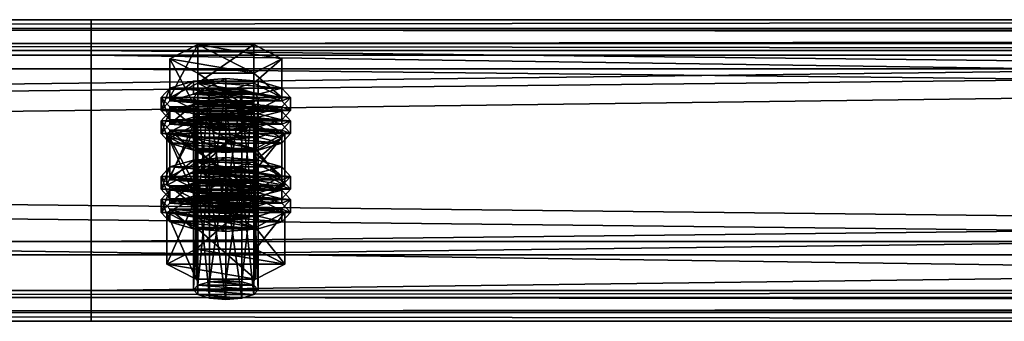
# Model space of a CAD drawing. Header units: millimetres. Extents: x 60485 to 71303, y 100 to 16900.
# Tile 244 of 256: x 65487 to 65669, y 5761 to 5817. Entities that reach past the tile are written whole.
import ezdxf

# ---------------------------------------------------------------- set-up
doc = ezdxf.new("R2010")
doc.units = ezdxf.units.MM
doc.layers.add('13', color=7, linetype='Continuous')
doc.layers.add('9', color=7, linetype='Continuous')

msp = doc.modelspace()

# ---------------------------------------------------------------- meshes
at = {"layer": '13', "color": 7}
mesh = msp.add_polyface(dxfattribs=at)
corners = [(65522, 5783.27, 4775.18), (65525, 5804.54, 4780.84), (65522, 5804.3, 4781.61), (65522, 5801.27, 4791.55), (65528, 5801.27, 4791.55), (65525, 5801.03, 4792.32), (65519.8, 5801.91, 4789.45), (65530.2, 5801.91, 4789.45), (65519, 5802.78, 4786.58), (65531, 5802.78, 4786.58), (65519.8, 5803.66, 4783.71), (65530.2, 5803.66, 4783.71), (65528, 5804.3, 4781.61), (65514.61, 5802.78, 4786.58), (65519.8, 5805.42, 4777.98), (65519.8, 5812.59, 4780.17), (65514.61, 5809.96, 4788.78), (65530.2, 5812.59, 4780.17), (65530.2, 5800.15, 4795.19), (65519.8, 5800.15, 4795.19), (65519.8, 5807.32, 4797.38), (65530.2, 5807.32, 4797.38), (65513, 5800.39, 4785.85), (65514.61, 5802.15, 4780.11), (65514.61, 5804.54, 4780.84), (65513, 5802.78, 4786.58), (65519, 5803.43, 4775.91), (65519, 5805.82, 4776.64), (65525, 5803.9, 4774.38), (65525, 5806.3, 4775.11), (65525, 5796.88, 4797.33), (65519, 5799.75, 4796.52), (65525, 5799.27, 4798.06), (65519, 5797.35, 4795.79), (65514.61, 5798.64, 4791.59), (65514.61, 5801.03, 4792.32), (65531, 5803.43, 4775.91), (65535.39, 5802.15, 4780.11), (65537, 5800.39, 4785.85), (65535.39, 5798.64, 4791.59), (65531, 5799.75, 4796.52), (65535.39, 5801.03, 4792.32), (65537, 5802.78, 4786.58), (65535.39, 5804.54, 4780.84), (65514.61, 5797.85, 4778.8), (65519, 5799.13, 4774.6), (65519, 5801.52, 4775.33), (65514.61, 5800.24, 4779.53), (65525, 5799.6, 4773.06), (65525, 5801.99, 4773.79), (65537, 5798.48, 4785.27), (65513, 5798.48, 4785.27), (65535.39, 5800.24, 4779.53)]
mesh.append_faces([[corners[k] for k in face] for face in [(0, 1, 2, 2), (3, 4, 5, 5), (12, 2, 1, 1), (13, 15, 16, 16), (14, 17, 15, 15), (19, 16, 20, 20), (18, 13, 19, 19), (16, 21, 20, 20), (22, 24, 25, 25), (23, 27, 24, 24), (26, 29, 27, 27), (30, 31, 32, 32), (33, 35, 31, 31), (34, 25, 35, 35), (26, 36, 28, 28), (31, 40, 32, 32), (44, 46, 47, 47), (45, 49, 46, 46)]], dxfattribs={"vtx0": -1, "color": 7})
mesh.append_faces([[corners[k] for k in face] for face in [(4, 3, 6, 6), (7, 6, 8, 8), (9, 8, 10, 10), (11, 10, 2, 2), (18, 14, 13, 13), (21, 16, 15, 15), (37, 26, 23, 23), (38, 23, 22, 22), (39, 22, 34, 34), (40, 31, 35, 35), (41, 35, 25, 25), (42, 25, 24, 24), (43, 24, 27, 27), (50, 51, 47, 47), (52, 47, 46, 46)]], dxfattribs={"vtx0": -1, "vtx2": -1, "vtx3": -1, "color": 7})
mesh.append_faces([[corners[k] for k in face] for face in [(13, 14, 15, 15), (18, 19, 20, 20), (19, 13, 16, 16), (22, 23, 24, 24), (23, 26, 27, 27), (26, 28, 29, 29), (33, 34, 35, 35), (34, 22, 25, 25), (44, 45, 46, 46), (45, 48, 49, 49)]], dxfattribs={"vtx2": -1, "vtx3": -1, "color": 7})
mesh = msp.add_polyface(dxfattribs=at)
corners = [(65525, 5783.5, 4774.41), (65528, 5804.3, 4781.61), (65525, 5804.54, 4780.84), (65528, 5783.27, 4775.18), (65530.2, 5803.66, 4783.71), (65528, 5801.27, 4791.55), (65519.8, 5801.91, 4789.45), (65530.2, 5801.91, 4789.45), (65519, 5802.78, 4786.58), (65531, 5802.78, 4786.58), (65519.8, 5803.66, 4783.71), (65522, 5804.3, 4781.61), (65519.8, 5805.42, 4777.98), (65530.2, 5805.42, 4777.98), (65530.2, 5812.59, 4780.17), (65535.39, 5802.78, 4786.58), (65535.39, 5809.96, 4788.78), (65530.2, 5800.15, 4795.19), (65530.2, 5807.32, 4797.38), (65519.8, 5807.32, 4797.38), (65519.8, 5812.59, 4780.17), (65525, 5803.9, 4774.38), (65531, 5803.43, 4775.91), (65531, 5805.82, 4776.64), (65525, 5806.3, 4775.11), (65535.39, 5802.15, 4780.11), (65535.39, 5804.54, 4780.84), (65537, 5800.39, 4785.85), (65537, 5802.78, 4786.58), (65535.39, 5798.64, 4791.59), (65535.39, 5801.03, 4792.32), (65531, 5799.75, 4796.52), (65531, 5797.35, 4795.79), (65525, 5799.27, 4798.06), (65519, 5803.43, 4775.91), (65514.61, 5802.15, 4780.11), (65513, 5800.39, 4785.85), (65514.61, 5801.03, 4792.32), (65513, 5802.78, 4786.58), (65514.61, 5804.54, 4780.84), (65519, 5805.82, 4776.64), (65525, 5799.6, 4773.06), (65531, 5799.13, 4774.6), (65531, 5801.52, 4775.33), (65525, 5801.99, 4773.79), (65535.39, 5797.85, 4778.8), (65535.39, 5800.24, 4779.53), (65537, 5798.48, 4785.27), (65519, 5799.13, 4774.6), (65514.61, 5800.24, 4779.53), (65519, 5801.52, 4775.33)]
mesh.append_faces([[corners[k] for k in face] for face in [(0, 1, 2, 2), (3, 4, 1, 1), (13, 16, 14, 14), (15, 18, 16, 16), (17, 19, 18, 18), (12, 15, 13, 13), (16, 20, 14, 14), (21, 23, 24, 24), (22, 26, 23, 23), (25, 28, 26, 26), (27, 30, 28, 28), (29, 31, 30, 30), (32, 33, 31, 31), (23, 40, 24, 24), (41, 43, 44, 44), (42, 46, 43, 43), (45, 47, 46, 46), (48, 42, 41, 41), (43, 50, 44, 44)]], dxfattribs={"vtx0": -1, "color": 7})
mesh.append_faces([[corners[k] for k in face] for face in [(5, 6, 7, 7), (7, 8, 9, 9), (9, 10, 4, 4), (4, 11, 1, 1), (15, 12, 17, 17), (18, 20, 16, 16), (22, 34, 25, 25), (25, 35, 27, 27), (27, 36, 29, 29), (31, 37, 30, 30), (30, 38, 28, 28), (28, 39, 26, 26), (26, 40, 23, 23), (47, 49, 46, 46), (46, 50, 43, 43)]], dxfattribs={"vtx0": -1, "vtx1": -1, "color": 7})
mesh.append_faces([[corners[k] for k in face] for face in [(12, 13, 14, 14), (13, 15, 16, 16), (15, 17, 18, 18), (21, 22, 23, 23), (22, 25, 26, 26), (25, 27, 28, 28), (27, 29, 30, 30), (41, 42, 43, 43), (42, 45, 46, 46)]], dxfattribs={"vtx2": -1, "vtx3": -1, "color": 7})
mesh = msp.add_polyface(dxfattribs=at)
corners = [(65514.61, 5788.16, 4834.4), (65519.8, 5790.79, 4825.79), (65519.8, 5797.96, 4827.98), (65514.61, 5795.33, 4836.59), (65530.2, 5797.96, 4827.98), (65519.8, 5785.53, 4843), (65519.8, 5792.7, 4845.2), (65530.2, 5792.7, 4845.2), (65519, 5788.81, 4823.73), (65525, 5791.67, 4822.92), (65519, 5791.2, 4824.46), (65531, 5791.2, 4824.46), (65519, 5781.75, 4780.15), (65519.8, 5782.62, 4777.28), (65519.8, 5803.66, 4783.71), (65519, 5802.78, 4786.58), (65522, 5783.27, 4775.18), (65522, 5804.3, 4781.61), (65525, 5783.5, 4774.41), (65525, 5804.54, 4780.84), (65525, 5779.99, 4785.88), (65522, 5780.23, 4785.12), (65522, 5801.27, 4791.55), (65525, 5801.03, 4792.32), (65519.8, 5780.87, 4783.02), (65519.8, 5801.91, 4789.45), (65514.03, 5786.53, 4781.61), (65519.52, 5789.31, 4772.53), (65519.52, 5798.87, 4775.45), (65514.03, 5796.09, 4784.53), (65530.48, 5798.87, 4775.45), (65519.52, 5783.75, 4790.69), (65519.52, 5793.31, 4793.62), (65530.48, 5793.31, 4793.62), (65535.97, 5796.09, 4784.53), (65525, 5796.88, 4797.33), (65519, 5797.35, 4795.79), (65519, 5799.75, 4796.52), (65531, 5797.35, 4795.79), (65514.61, 5798.64, 4791.59), (65513, 5796.09, 4784.53), (65514.61, 5797.85, 4778.8), (65514.61, 5800.24, 4779.53), (65513, 5798.48, 4785.27), (65525, 5792.58, 4796.01), (65519, 5793.05, 4794.47), (65519, 5795.44, 4795.2), (65525, 5794.97, 4796.74), (65514.61, 5794.34, 4790.27), (65514.61, 5796.73, 4791), (65535.39, 5797.85, 4778.8), (65519, 5799.13, 4774.6), (65537, 5796.09, 4784.53), (65535.39, 5794.34, 4790.27), (65531, 5793.05, 4794.47), (65531, 5795.44, 4795.2), (65535.39, 5796.73, 4791)]
mesh.append_faces([[corners[k] for k in face] for face in [(0, 2, 3, 3), (1, 4, 2, 2), (5, 3, 6, 6), (3, 7, 6, 6), (8, 9, 10, 10), (11, 10, 9, 9), (12, 14, 15, 15), (13, 17, 14, 14), (20, 22, 23, 23), (21, 25, 22, 22), (24, 15, 25, 25), (26, 28, 29, 29), (27, 30, 28, 28), (31, 29, 32, 32), (29, 33, 32, 32), (38, 36, 35, 35), (40, 42, 43, 43), (44, 46, 47, 47), (45, 49, 46, 46), (48, 43, 49, 49)]], dxfattribs={"vtx0": -1, "color": 7})
mesh.append_faces([[corners[k] for k in face] for face in [(7, 3, 2, 2), (34, 29, 28, 28), (38, 39, 36, 36), (50, 51, 41, 41), (52, 41, 40, 40), (53, 40, 48, 48), (54, 48, 45, 45), (55, 46, 49, 49), (56, 49, 43, 43)]], dxfattribs={"vtx0": -1, "vtx2": -1, "vtx3": -1, "color": 7})
mesh.append_faces([[corners[k] for k in face] for face in [(0, 1, 2, 2), (5, 0, 3, 3), (12, 13, 14, 14), (13, 16, 17, 17), (16, 18, 19, 19), (20, 21, 22, 22), (21, 24, 25, 25), (24, 12, 15, 15), (26, 27, 28, 28), (35, 36, 37, 37), (40, 41, 42, 42), (44, 45, 46, 46), (45, 48, 49, 49), (48, 40, 43, 43)]], dxfattribs={"vtx2": -1, "vtx3": -1, "color": 7})
mesh = msp.add_polyface(dxfattribs=at)
corners = [(65519.8, 5790.79, 4825.79), (65530.2, 5790.79, 4825.79), (65530.2, 5797.96, 4827.98), (65535.39, 5788.16, 4834.4), (65535.39, 5795.33, 4836.59), (65530.2, 5792.7, 4845.2), (65530.2, 5785.53, 4843), (65519.8, 5792.7, 4845.2), (65519.8, 5797.96, 4827.98), (65525, 5789.28, 4822.19), (65531, 5791.2, 4824.46), (65525, 5791.67, 4822.92), (65535.39, 5789.91, 4828.66), (65519, 5791.2, 4824.46), (65525, 5783.5, 4774.41), (65528, 5783.27, 4775.18), (65528, 5804.3, 4781.61), (65530.2, 5782.62, 4777.28), (65530.2, 5803.66, 4783.71), (65531, 5781.75, 4780.15), (65531, 5802.78, 4786.58), (65530.2, 5780.87, 4783.02), (65530.2, 5801.91, 4789.45), (65528, 5780.23, 4785.12), (65528, 5801.27, 4791.55), (65525, 5801.03, 4792.32), (65519.52, 5789.31, 4772.53), (65530.48, 5789.31, 4772.53), (65530.48, 5798.87, 4775.45), (65535.97, 5786.53, 4781.61), (65535.97, 5796.09, 4784.53), (65530.48, 5793.31, 4793.62), (65530.48, 5783.75, 4790.69), (65519.52, 5793.31, 4793.62), (65514.03, 5796.09, 4784.53), (65519.52, 5798.87, 4775.45), (65535.39, 5798.64, 4791.59), (65531, 5797.35, 4795.79), (65531, 5799.75, 4796.52), (65525, 5796.88, 4797.33), (65525, 5799.27, 4798.06), (65514.61, 5798.64, 4791.59), (65535.39, 5797.85, 4778.8), (65537, 5796.09, 4784.53), (65537, 5798.48, 4785.27), (65535.39, 5794.34, 4790.27), (65535.39, 5796.73, 4791), (65531, 5793.05, 4794.47), (65531, 5795.44, 4795.2), (65525, 5792.58, 4796.01), (65525, 5794.97, 4796.74), (65531, 5799.13, 4774.6), (65519, 5799.13, 4774.6), (65514.61, 5797.85, 4778.8), (65513, 5796.09, 4784.53), (65514.61, 5794.34, 4790.27), (65519, 5793.05, 4794.47), (65519, 5795.44, 4795.2), (65514.61, 5796.73, 4791), (65513, 5798.48, 4785.27)]
mesh.append_faces([[corners[k] for k in face] for face in [(1, 4, 2, 2), (3, 5, 4, 4), (6, 7, 5, 5), (4, 8, 2, 2), (9, 10, 11, 11), (17, 20, 18, 18), (19, 22, 20, 20), (21, 24, 22, 22), (23, 25, 24, 24), (27, 30, 28, 28), (29, 31, 30, 30), (32, 33, 31, 31), (30, 35, 28, 28), (43, 46, 44, 44), (45, 48, 46, 46), (47, 50, 48, 48), (47, 56, 49, 49), (57, 48, 50, 50)]], dxfattribs={"vtx0": -1, "color": 7})
mesh.append_faces([[corners[k] for k in face] for face in [(5, 8, 4, 4), (12, 13, 10, 10), (31, 34, 30, 30), (36, 41, 37, 37), (51, 52, 42, 42), (42, 53, 43, 43), (43, 54, 45, 45), (45, 55, 47, 47), (48, 58, 46, 46), (46, 59, 44, 44)]], dxfattribs={"vtx0": -1, "vtx1": -1, "color": 7})
mesh.append_faces([[corners[k] for k in face] for face in [(0, 1, 2, 2), (1, 3, 4, 4), (14, 15, 16, 16), (15, 17, 18, 18), (17, 19, 20, 20), (19, 21, 22, 22), (21, 23, 24, 24), (26, 27, 28, 28), (27, 29, 30, 30), (36, 37, 38, 38), (37, 39, 40, 40), (42, 43, 44, 44), (43, 45, 46, 46), (45, 47, 48, 48), (47, 49, 50, 50)]], dxfattribs={"vtx2": -1, "vtx3": -1, "color": 7})
mesh = msp.add_polyface(dxfattribs=at)
corners = [(65525, 5768.88, 4822.22), (65528, 5789.68, 4829.43), (65525, 5789.91, 4828.66), (65528, 5768.64, 4822.99), (65530.2, 5789.04, 4831.53), (65530.2, 5768, 4825.09), (65531, 5788.16, 4834.4), (65528, 5786.64, 4839.36), (65519.8, 5787.28, 4837.26), (65530.2, 5787.28, 4837.26), (65519, 5788.16, 4834.4), (65519.8, 5789.04, 4831.53), (65522, 5789.68, 4829.43), (65535.39, 5788.16, 4834.4), (65530.2, 5785.53, 4843), (65530.2, 5792.7, 4845.2), (65519.8, 5790.79, 4825.79), (65530.2, 5790.79, 4825.79), (65535.97, 5781.47, 4832.35), (65519.52, 5784.24, 4823.26), (65530.48, 5784.24, 4823.26), (65525, 5789.28, 4822.19), (65531, 5788.81, 4823.73), (65531, 5791.2, 4824.46), (65535.39, 5787.52, 4827.93), (65535.39, 5789.91, 4828.66), (65537, 5785.77, 4833.66), (65537, 5788.16, 4834.4), (65535.39, 5784.01, 4839.4), (65535.39, 5786.4, 4840.13), (65531, 5782.73, 4843.6), (65531, 5785.12, 4844.33), (65525, 5782.26, 4845.14), (65525, 5784.65, 4845.87), (65519, 5788.81, 4823.73), (65514.61, 5787.52, 4827.93), (65513, 5785.77, 4833.66), (65519, 5785.12, 4844.33), (65514.61, 5786.4, 4840.13), (65513, 5788.16, 4834.4), (65514.61, 5789.91, 4828.66), (65525, 5784.98, 4820.87), (65531, 5784.51, 4822.41), (65531, 5786.9, 4823.14), (65525, 5787.37, 4821.6), (65535.39, 5783.22, 4826.61), (65535.39, 5785.61, 4827.34), (65537, 5783.86, 4833.08), (65519, 5784.51, 4822.41), (65514.61, 5785.61, 4827.34), (65519, 5786.9, 4823.14), (65528, 5780.23, 4785.12), (65525, 5779.99, 4785.88), (65525, 5801.03, 4792.32), (65535.97, 5786.53, 4781.61), (65530.48, 5783.75, 4790.69), (65530.48, 5793.31, 4793.62), (65519.52, 5789.31, 4772.53), (65530.48, 5789.31, 4772.53)]
mesh.append_faces([[corners[k] for k in face] for face in [(0, 1, 2, 2), (3, 4, 1, 1), (5, 6, 4, 4), (16, 13, 17, 17), (18, 19, 20, 20), (22, 25, 23, 23), (24, 27, 25, 25), (26, 29, 27, 27), (28, 31, 29, 29), (30, 33, 31, 31), (37, 31, 33, 33), (41, 43, 44, 44), (42, 46, 43, 43), (45, 47, 46, 46), (48, 42, 41, 41), (43, 50, 44, 44), (57, 54, 58, 58)]], dxfattribs={"vtx0": -1, "color": 7})
mesh.append_faces([[corners[k] for k in face] for face in [(7, 8, 9, 9), (9, 10, 6, 6), (6, 11, 4, 4), (4, 12, 1, 1), (13, 16, 14, 14), (22, 34, 24, 24), (24, 35, 26, 26), (26, 36, 28, 28), (31, 38, 29, 29), (29, 39, 27, 27), (27, 40, 25, 25), (42, 48, 45, 45), (47, 49, 46, 46), (46, 50, 43, 43), (54, 57, 55, 55)]], dxfattribs={"vtx0": -1, "vtx1": -1, "color": 7})
mesh.append_faces([[corners[k] for k in face] for face in [(13, 14, 15, 15), (21, 22, 23, 23), (22, 24, 25, 25), (24, 26, 27, 27), (26, 28, 29, 29), (28, 30, 31, 31), (30, 32, 33, 33), (41, 42, 43, 43), (42, 45, 46, 46), (51, 52, 53, 53), (54, 55, 56, 56)]], dxfattribs={"vtx2": -1, "vtx3": -1, "color": 7})
mesh = msp.add_polyface(dxfattribs=at)
corners = [(65519.8, 5768, 4825.09), (65522, 5789.68, 4829.43), (65519.8, 5789.04, 4831.53), (65522, 5768.64, 4822.99), (65525, 5789.91, 4828.66), (65522, 5786.64, 4839.36), (65528, 5786.64, 4839.36), (65525, 5786.4, 4840.13), (65519.8, 5787.28, 4837.26), (65530.2, 5787.28, 4837.26), (65519, 5788.16, 4834.4), (65531, 5788.16, 4834.4), (65530.2, 5789.04, 4831.53), (65528, 5789.68, 4829.43), (65530.2, 5785.53, 4843), (65519.8, 5785.53, 4843), (65519.8, 5792.7, 4845.2), (65519.8, 5790.79, 4825.79), (65514.61, 5788.16, 4834.4), (65513, 5785.77, 4833.66), (65514.61, 5787.52, 4827.93), (65514.61, 5789.91, 4828.66), (65513, 5788.16, 4834.4), (65519, 5788.81, 4823.73), (65519, 5791.2, 4824.46), (65525, 5789.28, 4822.19), (65525, 5791.67, 4822.92), (65525, 5782.26, 4845.14), (65519, 5782.73, 4843.6), (65519, 5785.12, 4844.33), (65525, 5784.65, 4845.87), (65514.61, 5784.01, 4839.4), (65514.61, 5786.4, 4840.13), (65531, 5788.81, 4823.73), (65535.39, 5787.52, 4827.93), (65537, 5785.77, 4833.66), (65535.39, 5784.01, 4839.4), (65531, 5785.12, 4844.33), (65535.39, 5786.4, 4840.13), (65537, 5788.16, 4834.4), (65535.39, 5789.91, 4828.66), (65513, 5781.47, 4832.35), (65514.61, 5783.22, 4826.61), (65514.61, 5785.61, 4827.34), (65513, 5783.86, 4833.08), (65519, 5784.51, 4822.41), (65519, 5786.9, 4823.14), (65525, 5784.98, 4820.87), (65525, 5787.37, 4821.6), (65535.39, 5783.22, 4826.61), (65537, 5783.86, 4833.08), (65535.39, 5785.61, 4827.34), (65530.48, 5783.75, 4790.69), (65519.52, 5783.75, 4790.69), (65519.52, 5793.31, 4793.62), (65514.03, 5786.53, 4781.61), (65514.03, 5796.09, 4784.53), (65519.52, 5789.31, 4772.53)]
mesh.append_faces([[corners[k] for k in face] for face in [(0, 1, 2, 2), (3, 4, 1, 1), (5, 6, 7, 7), (13, 1, 4, 4), (14, 18, 15, 15), (19, 21, 22, 22), (20, 24, 21, 21), (27, 29, 30, 30), (28, 32, 29, 29), (31, 22, 32, 32), (23, 33, 25, 25), (41, 43, 44, 44), (42, 46, 43, 43), (45, 48, 46, 46), (52, 55, 53, 53)]], dxfattribs={"vtx0": -1, "color": 7})
mesh.append_faces([[corners[k] for k in face] for face in [(6, 5, 8, 8), (9, 8, 10, 10), (11, 10, 2, 2), (12, 2, 1, 1), (14, 17, 18, 18), (34, 23, 20, 20), (35, 20, 19, 19), (36, 19, 31, 31), (37, 29, 32, 32), (38, 32, 22, 22), (39, 22, 21, 21), (40, 21, 24, 24), (49, 45, 42, 42), (50, 44, 43, 43), (51, 43, 46, 46), (52, 57, 55, 55)]], dxfattribs={"vtx0": -1, "vtx2": -1, "vtx3": -1, "color": 7})
mesh.append_faces([[corners[k] for k in face] for face in [(14, 15, 16, 16), (19, 20, 21, 21), (20, 23, 24, 24), (23, 25, 26, 26), (27, 28, 29, 29), (28, 31, 32, 32), (31, 19, 22, 22), (41, 42, 43, 43), (42, 45, 46, 46), (45, 47, 48, 48), (52, 53, 54, 54), (53, 55, 56, 56)]], dxfattribs={"vtx2": -1, "vtx3": -1, "color": 7})
mesh = msp.add_polyface(dxfattribs=at)
corners = [(65519, 5767.12, 4827.96), (65519.8, 5768, 4825.09), (65519.8, 5789.04, 4831.53), (65519, 5788.16, 4834.4), (65522, 5768.64, 4822.99), (65522, 5789.68, 4829.43), (65525, 5768.88, 4822.22), (65525, 5789.91, 4828.66), (65525, 5765.37, 4833.7), (65522, 5765.6, 4832.93), (65522, 5786.64, 4839.36), (65525, 5786.4, 4840.13), (65519.8, 5766.24, 4830.83), (65519.8, 5787.28, 4837.26), (65528, 5768.64, 4822.99), (65530.2, 5768, 4825.09), (65531, 5767.12, 4827.96), (65530.2, 5766.24, 4830.83), (65528, 5765.6, 4832.93), (65514.03, 5771.9, 4829.42), (65519.52, 5774.68, 4820.34), (65519.52, 5784.24, 4823.26), (65514.03, 5781.47, 4832.35), (65530.48, 5784.24, 4823.26), (65530.48, 5769.12, 4838.51), (65519.52, 5769.12, 4838.51), (65519.52, 5778.69, 4841.43), (65535.97, 5771.9, 4829.42), (65530.48, 5778.69, 4841.43), (65531, 5782.73, 4843.6), (65514.61, 5784.01, 4839.4), (65519, 5782.73, 4843.6), (65525, 5777.96, 4843.82), (65519, 5778.43, 4842.29), (65519, 5780.82, 4843.02), (65525, 5780.35, 4844.55), (65514.61, 5779.71, 4838.09), (65514.61, 5782.1, 4838.82), (65513, 5781.47, 4832.35), (65513, 5783.86, 4833.08), (65537, 5781.47, 4832.35), (65514.61, 5783.22, 4826.61), (65535.39, 5779.71, 4838.09), (65531, 5778.43, 4842.29), (65531, 5780.82, 4843.02), (65535.39, 5782.1, 4838.82), (65530.2, 5782.62, 4777.28), (65525, 5783.5, 4774.41), (65522, 5783.27, 4775.18), (65519.8, 5782.62, 4777.28), (65531, 5781.75, 4780.15), (65519, 5781.75, 4780.15), (65530.2, 5780.87, 4783.02), (65519.8, 5780.87, 4783.02), (65528, 5780.23, 4785.12), (65522, 5780.23, 4785.12)]
mesh.append_faces([[corners[k] for k in face] for face in [(0, 2, 3, 3), (8, 10, 11, 11), (9, 13, 10, 10), (12, 3, 13, 13), (4, 14, 6, 6), (18, 9, 8, 8), (19, 21, 22, 22), (20, 23, 21, 21), (25, 22, 26, 26), (24, 19, 25, 25), (22, 28, 26, 26), (32, 34, 35, 35), (33, 37, 34, 34), (36, 39, 37, 37)]], dxfattribs={"vtx0": -1, "color": 7})
mesh.append_faces([[corners[k] for k in face] for face in [(15, 4, 1, 1), (16, 1, 0, 0), (17, 0, 12, 12), (18, 12, 9, 9), (27, 20, 19, 19), (28, 22, 21, 21), (29, 30, 31, 31), (40, 41, 38, 38), (42, 38, 36, 36), (43, 36, 33, 33), (44, 34, 37, 37), (45, 37, 39, 39), (46, 47, 48, 48), (46, 48, 49, 49), (50, 49, 51, 51), (52, 51, 53, 53), (54, 53, 55, 55)]], dxfattribs={"vtx0": -1, "vtx2": -1, "vtx3": -1, "color": 7})
mesh.append_faces([[corners[k] for k in face] for face in [(0, 1, 2, 2), (1, 4, 5, 5), (4, 6, 7, 7), (8, 9, 10, 10), (9, 12, 13, 13), (12, 0, 3, 3), (19, 20, 21, 21), (24, 25, 26, 26), (25, 19, 22, 22), (32, 33, 34, 34), (33, 36, 37, 37), (36, 38, 39, 39)]], dxfattribs={"vtx2": -1, "vtx3": -1, "color": 7})
mesh = msp.add_polyface(dxfattribs=at)
corners = [(65525, 5768.88, 4822.22), (65528, 5768.64, 4822.99), (65528, 5789.68, 4829.43), (65530.2, 5768, 4825.09), (65530.2, 5789.04, 4831.53), (65531, 5767.12, 4827.96), (65531, 5788.16, 4834.4), (65530.2, 5766.24, 4830.83), (65530.2, 5787.28, 4837.26), (65528, 5765.6, 4832.93), (65528, 5786.64, 4839.36), (65525, 5765.37, 4833.7), (65525, 5786.4, 4840.13), (65522, 5768.64, 4822.99), (65519.8, 5768, 4825.09), (65519, 5767.12, 4827.96), (65519.8, 5766.24, 4830.83), (65519.52, 5774.68, 4820.34), (65530.48, 5774.68, 4820.34), (65530.48, 5784.24, 4823.26), (65535.97, 5771.9, 4829.42), (65535.97, 5781.47, 4832.35), (65530.48, 5769.12, 4838.51), (65530.48, 5778.69, 4841.43), (65519.52, 5778.69, 4841.43), (65514.03, 5771.9, 4829.42), (65519.52, 5784.24, 4823.26), (65535.39, 5784.01, 4839.4), (65514.61, 5784.01, 4839.4), (65531, 5782.73, 4843.6), (65519, 5782.73, 4843.6), (65525, 5782.26, 4845.14), (65535.39, 5783.22, 4826.61), (65537, 5781.47, 4832.35), (65537, 5783.86, 4833.08), (65535.39, 5779.71, 4838.09), (65535.39, 5782.1, 4838.82), (65531, 5778.43, 4842.29), (65531, 5780.82, 4843.02), (65525, 5777.96, 4843.82), (65525, 5780.35, 4844.55), (65514.61, 5783.22, 4826.61), (65513, 5781.47, 4832.35), (65514.61, 5779.71, 4838.09), (65519, 5778.43, 4842.29), (65519, 5780.82, 4843.02), (65514.61, 5782.1, 4838.82), (65513, 5783.86, 4833.08), (65525, 5783.5, 4774.41), (65530.2, 5782.62, 4777.28), (65528, 5783.27, 4775.18), (65519.8, 5782.62, 4777.28), (65531, 5781.75, 4780.15), (65519, 5781.75, 4780.15), (65530.2, 5780.87, 4783.02), (65519.8, 5780.87, 4783.02), (65528, 5780.23, 4785.12), (65522, 5780.23, 4785.12), (65525, 5779.99, 4785.88)]
mesh.append_faces([[corners[k] for k in face] for face in [(5, 8, 6, 6), (7, 10, 8, 8), (9, 12, 10, 10), (18, 21, 19, 19), (20, 23, 21, 21), (22, 24, 23, 23), (17, 20, 18, 18), (29, 30, 31, 31), (33, 36, 34, 34), (35, 38, 36, 36), (37, 40, 38, 38), (37, 44, 39, 39), (45, 38, 40, 40), (48, 49, 50, 50), (56, 57, 58, 58)]], dxfattribs={"vtx0": -1, "color": 7})
mesh.append_faces([[corners[k] for k in face] for face in [(1, 13, 3, 3), (3, 14, 5, 5), (5, 15, 7, 7), (7, 16, 9, 9), (20, 25, 22, 22), (23, 26, 21, 21), (27, 28, 29, 29), (32, 41, 33, 33), (33, 42, 35, 35), (35, 43, 37, 37), (38, 46, 36, 36), (36, 47, 34, 34), (49, 51, 52, 52), (52, 53, 54, 54), (54, 55, 56, 56)]], dxfattribs={"vtx0": -1, "vtx1": -1, "color": 7})
mesh.append_faces([[corners[k] for k in face] for face in [(0, 1, 2, 2), (1, 3, 4, 4), (3, 5, 6, 6), (5, 7, 8, 8), (7, 9, 10, 10), (9, 11, 12, 12), (17, 18, 19, 19), (18, 20, 21, 21), (20, 22, 23, 23), (32, 33, 34, 34), (33, 35, 36, 36), (35, 37, 38, 38), (37, 39, 40, 40)]], dxfattribs={"vtx2": -1, "vtx3": -1, "color": 7})
at = {"layer": '9', "color": 243}
mesh = msp.add_polyface(dxfattribs=at)
corners = [(66100, 5765.69, 4738.63), (66100, 5810.63, 4752.38), (62900, 5810.63, 4752.38), (62900, 5765.69, 4738.63), (66100, 5776.12, 4865.22), (62900, 5776.12, 4865.22), (66100, 5811.5, 4876.04), (62900, 5811.5, 4876.04), (66100, 5815.3, 4863.61), (62900, 5815.3, 4863.61), (66100, 5817.21, 4864.2), (62900, 5817.21, 4864.2), (66100, 5812.83, 4878.54), (62900, 5812.83, 4878.54), (66100, 5773.62, 4866.55), (62900, 5773.62, 4866.55), (66100, 5808.13, 4753.71), (62900, 5808.13, 4753.71), (66100, 5767.02, 4741.13), (62900, 5767.02, 4741.13), (66100, 5763.21, 4753.56), (62900, 5763.21, 4753.56), (66100, 5761.3, 4752.98), (62900, 5761.3, 4752.98)]
mesh.append_faces([[corners[k] for k in face] for face in [(0, 2, 3, 3), (1, 5, 2, 2), (4, 7, 5, 5), (6, 9, 7, 7), (8, 11, 9, 9), (10, 13, 11, 11), (12, 15, 13, 13), (14, 17, 15, 15), (16, 19, 17, 17), (18, 21, 19, 19), (20, 23, 21, 21), (22, 3, 23, 23), (8, 12, 10, 10), (20, 0, 22, 22), (11, 7, 9, 9)]], dxfattribs={"vtx0": -1, "color": 243})
mesh.append_faces([[corners[k] for k in face] for face in [(0, 16, 1, 1), (16, 0, 18, 18), (18, 0, 20, 20), (14, 1, 16, 16), (3, 19, 23, 23), (19, 2, 17, 17), (17, 2, 15, 15), (15, 5, 13, 13), (13, 7, 11, 11)]], dxfattribs={"vtx0": -1, "vtx1": -1, "color": 243})
mesh.append_faces([[corners[k] for k in face] for face in [(12, 8, 6, 6), (6, 14, 12, 12), (14, 6, 4, 4), (14, 4, 1, 1), (19, 3, 2, 2), (15, 2, 5, 5), (13, 5, 7, 7)]], dxfattribs={"vtx0": -1, "vtx2": -1, "vtx3": -1, "color": 243})
mesh.append_faces([[corners[k] for k in face] for face in [(21, 23, 19, 19)]], dxfattribs={"vtx1": -1, "color": 243})
mesh.append_faces([[corners[k] for k in face] for face in [(0, 1, 2, 2), (1, 4, 5, 5), (4, 6, 7, 7), (6, 8, 9, 9), (8, 10, 11, 11), (10, 12, 13, 13), (12, 14, 15, 15), (14, 16, 17, 17), (16, 18, 19, 19), (18, 20, 21, 21), (20, 22, 23, 23), (22, 0, 3, 3)]], dxfattribs={"vtx2": -1, "vtx3": -1, "color": 243})
mesh = msp.add_polyface(dxfattribs=at)
corners = [(68700, 5765.69, 4738.63), (68700, 5810.63, 4752.38), (65500, 5810.63, 4752.38), (65500, 5765.69, 4738.63), (68700, 5776.12, 4865.22), (65500, 5776.12, 4865.22), (68700, 5811.5, 4876.04), (65500, 5811.5, 4876.04), (68700, 5815.3, 4863.61), (65500, 5815.3, 4863.61), (68700, 5817.21, 4864.2), (65500, 5817.21, 4864.2), (68700, 5812.83, 4878.54), (65500, 5812.83, 4878.54), (68700, 5773.62, 4866.55), (65500, 5773.62, 4866.55), (68700, 5808.13, 4753.71), (65500, 5808.13, 4753.71), (68700, 5767.02, 4741.13), (65500, 5767.02, 4741.13), (68700, 5763.21, 4753.56), (65500, 5763.21, 4753.56), (68700, 5761.3, 4752.98), (65500, 5761.3, 4752.98)]
mesh.append_faces([[corners[k] for k in face] for face in [(0, 2, 3, 3), (1, 5, 2, 2), (4, 7, 5, 5), (6, 9, 7, 7), (8, 11, 9, 9), (10, 13, 11, 11), (12, 15, 13, 13), (14, 17, 15, 15), (16, 19, 17, 17), (18, 21, 19, 19), (20, 23, 21, 21), (22, 3, 23, 23), (20, 0, 22, 22), (8, 12, 10, 10), (11, 7, 9, 9), (3, 21, 23, 23)]], dxfattribs={"vtx0": -1, "color": 243})
mesh.append_faces([[corners[k] for k in face] for face in [(1, 16, 4, 4), (16, 0, 18, 18), (18, 0, 20, 20), (12, 6, 14, 14), (21, 3, 19, 19), (19, 2, 17, 17), (17, 2, 15, 15), (15, 5, 13, 13)]], dxfattribs={"vtx0": -1, "vtx1": -1, "color": 243})
mesh.append_faces([[corners[k] for k in face] for face in [(16, 1, 0, 0), (4, 16, 14, 14), (12, 8, 6, 6), (14, 6, 4, 4), (7, 11, 13, 13), (19, 3, 2, 2), (15, 2, 5, 5), (13, 5, 7, 7)]], dxfattribs={"vtx0": -1, "vtx2": -1, "vtx3": -1, "color": 243})
mesh.append_faces([[corners[k] for k in face] for face in [(0, 1, 2, 2), (1, 4, 5, 5), (4, 6, 7, 7), (6, 8, 9, 9), (8, 10, 11, 11), (10, 12, 13, 13), (12, 14, 15, 15), (14, 16, 17, 17), (16, 18, 19, 19), (18, 20, 21, 21), (20, 22, 23, 23), (22, 0, 3, 3)]], dxfattribs={"vtx2": -1, "vtx3": -1, "color": 243})

doc.saveas('drawing.dxf')
